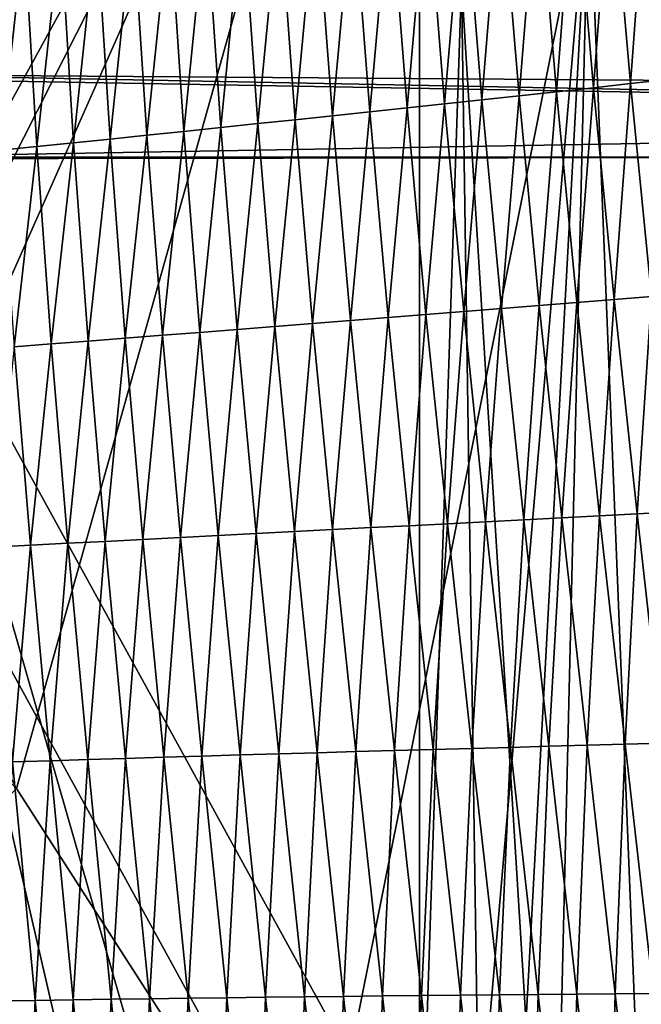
# Model space of a CAD drawing. Extents: x -65 to 446, y -88 to 1542.
# Tile 79 of 223: x 50.92 to 54.39, y -40.2 to -34.71. Entities that reach past the tile are written whole.
import ezdxf

# ---------------------------------------------------------------- set-up
doc = ezdxf.new("R2010")
doc.units = 0
doc.header["$LTSCALE"] = 74.25
for name, color, linetype in [('253', 7, 'CONTINUOUS'), ('259', 7, 'CONTINUOUS'), ('308', 7, 'CONTINUOUS'), ('360', 7, 'CONTINUOUS'), ('46', 7, 'CONTINUOUS'), ('47', 7, 'CONTINUOUS'), ('49', 7, 'CONTINUOUS'), ('50', 7, 'CONTINUOUS'), ('52', 7, 'CONTINUOUS'), ('522', 7, 'CONTINUOUS'), ('53', 7, 'CONTINUOUS'), ('739', 7, 'CONTINUOUS'), ('937', 7, 'CONTINUOUS')]:
    doc.layers.add(name, color=color, linetype=linetype)

msp = doc.modelspace()

# ---------------------------------------------------------------- linework, layer by layer
at = {"layer": '253', "color": 7, "linetype": 'CONTINUOUS'}
for points in [[(56.1491, -35.4752, -12.5773), (46.1173, -35.4904, -13.4508), (54.8775, -47.3596, -13.1229), (56.1491, -35.4752, -12.5773)], [(53, -74.6, -13.6748), (46.1173, -35.4904, -13.4508), (50, -74.6, -14), (53, -74.6, -13.6748)], [(46.1173, -35.4904, -13.4508), (53, -74.6, -13.6748), (53.5, -70.1, -13.5554), (46.1173, -35.4904, -13.4508)], [(46.1173, -35.4904, -13.4508), (53.5, -70.1, -13.5554), (53.5, -50.6, -13.5554), (46.1173, -35.4904, -13.4508)], [(54.8775, -47.3596, -13.1229), (46.1173, -35.4904, -13.4508), (53.5, -50.6, -13.5554), (54.8775, -47.3596, -13.1229)]]:
    msp.add_3dface(points, dxfattribs=at)
at = {"layer": '259', "color": 7, "linetype": 'CONTINUOUS'}
for points in [[(62.6, -35.2556, 0), (50, -35.0357, 12.6), (62.0607, -77, 3.647), (62.6, -35.2556, 0)], [(62.0607, -77, 3.647), (50, -35.0357, 12.6), (50, -77, 12.6), (62.0607, -77, 3.647)], [(50, -35.4756, -12.6), (62.6, -35.2556, 0), (56.0695, -46.5351, -11.0418), (50, -35.4756, -12.6)], [(50, -74.6, -12.6), (50, -35.4756, -12.6), (53.5, -50.6, -12.1041), (50, -74.6, -12.6)], [(53.5, -50.6, -12.1041), (50, -35.4756, -12.6), (56.0695, -46.5351, -11.0418), (53.5, -50.6, -12.1041)]]:
    msp.add_3dface(points, dxfattribs=at)
at = {"layer": '308', "color": 7, "linetype": 'CONTINUOUS'}
for points in [[(50, -35.0357, 12.6), (62.6, -35.2556, 0), (50, -35.013, 13.9), (50, -35.0357, 12.6)], [(50, -35.013, 13.9), (62.6, -35.2556, 0), (59.8284, -35.084, 9.8298), (50, -35.013, 13.9)], [(62.6, -35.2556, 0), (50, -35.4756, -12.6), (56.1491, -35.4752, -12.5773), (62.6, -35.2556, 0)], [(50, -35.4756, -12.6), (46.1173, -35.4904, -13.4508), (56.1491, -35.4752, -12.5773), (50, -35.4756, -12.6)]]:
    msp.add_3dface(points, dxfattribs=at)
at = {"layer": '360', "color": 7, "linetype": 'CONTINUOUS'}
for points in [[(53.3836, -34.5, -15.6381), (54.4883, -34.0419, -15.3576), (54.3881, -50.6838, -15.3865), (53.3836, -34.5, -15.6381)], [(51.7853, -82.5951, -15.9001), (49.4161, -77.8321, -15.9893), (50.0005, -34.5, -16), (51.7853, -82.5951, -15.9001)], [(53.3836, -34.5, -15.6381), (51.7853, -82.5951, -15.9001), (50.0005, -34.5, -16), (53.3836, -34.5, -15.6381)], [(54.1744, -87.3989, -15.4458), (51.7853, -82.5951, -15.9001), (53.3836, -34.5, -15.6381), (54.1744, -87.3989, -15.4458)], [(54.1744, -87.3989, -15.4458), (53.3836, -34.5, -15.6381), (54.3881, -50.6838, -15.3865), (54.1744, -87.3989, -15.4458)]]:
    msp.add_3dface(points, dxfattribs=at)
at = {"layer": '46', "linetype": 'CONTINUOUS'}
for points in [[(53.15, -31, 3.7), (53.15, -31, 4.5), (53.15, -42.5, 4.5), (53.15, -31, 3.7)], [(53.15, -42.5, 3.7), (53.15, -31, 3.7), (53.15, -42.5, 4.5), (53.15, -42.5, 3.7)]]:
    msp.add_3dface(points, dxfattribs=at)
at = {"layer": '47', "linetype": 'CONTINUOUS'}
for points in [[(53.15, -31, 4.5), (46.85, -31, 4.5), (46.85, -42.5, 4.5), (53.15, -31, 4.5)], [(53.15, -31, 4.5), (46.85, -42.5, 4.5), (49.1, -39, 4.5), (53.15, -31, 4.5)], [(50, -38.1, 4.5), (53.15, -31, 4.5), (49.1, -39, 4.5), (50, -38.1, 4.5)], [(50.9, -39, 4.5), (53.15, -31, 4.5), (50, -38.1, 4.5), (50.9, -39, 4.5)], [(53.15, -42.5, 4.5), (53.15, -31, 4.5), (50.9, -39, 4.5), (53.15, -42.5, 4.5)], [(50, -39.9, 4.5), (53.15, -42.5, 4.5), (50.9, -39, 4.5), (50, -39.9, 4.5)], [(46.85, -42.5, 4.5), (53.15, -42.5, 4.5), (50, -39.9, 4.5), (46.85, -42.5, 4.5)]]:
    msp.add_3dface(points, dxfattribs=at)
at = {"layer": '49', "linetype": 'CONTINUOUS'}
for points in [[(46.85, -31, 3.7), (53.15, -31, 3.7), (53.15, -42.5, 3.7), (46.85, -31, 3.7)], [(46.85, -31, 3.7), (53.15, -42.5, 3.7), (50.9, -39, 3.7), (46.85, -31, 3.7)], [(53.15, -42.5, 3.7), (50, -39.9, 3.7), (50.9, -39, 3.7), (53.15, -42.5, 3.7)], [(53.15, -42.5, 3.7), (46.85, -42.5, 3.7), (50, -39.9, 3.7), (53.15, -42.5, 3.7)]]:
    msp.add_3dface(points, dxfattribs=at)
at = {"layer": '50', "linetype": 'CONTINUOUS'}
for points in [[(53.15, -31, -3.7), (46.85, -31, -3.7), (46.85, -42.5, -3.7), (53.15, -31, -3.7)], [(53.15, -31, -3.7), (46.85, -42.5, -3.7), (49.1, -39, -3.7), (53.15, -31, -3.7)], [(50, -38.1, -3.7), (53.15, -31, -3.7), (49.1, -39, -3.7), (50, -38.1, -3.7)], [(50.9, -39, -3.7), (53.15, -31, -3.7), (50, -38.1, -3.7), (50.9, -39, -3.7)], [(53.15, -42.5, -3.7), (53.15, -31, -3.7), (50.9, -39, -3.7), (53.15, -42.5, -3.7)], [(50, -39.9, -3.7), (53.15, -42.5, -3.7), (50.9, -39, -3.7), (50, -39.9, -3.7)], [(46.85, -42.5, -3.7), (53.15, -42.5, -3.7), (50, -39.9, -3.7), (46.85, -42.5, -3.7)]]:
    msp.add_3dface(points, dxfattribs=at)
at = {"layer": '52', "linetype": 'CONTINUOUS'}
for points in [[(46.85, -31, -4.5), (53.15, -31, -4.5), (53.15, -42.5, -4.5), (46.85, -31, -4.5)], [(46.85, -31, -4.5), (53.15, -42.5, -4.5), (50.9, -39, -4.5), (46.85, -31, -4.5)], [(53.15, -42.5, -4.5), (50, -39.9, -4.5), (50.9, -39, -4.5), (53.15, -42.5, -4.5)], [(53.15, -42.5, -4.5), (46.85, -42.5, -4.5), (50, -39.9, -4.5), (53.15, -42.5, -4.5)]]:
    msp.add_3dface(points, dxfattribs=at)
at = {"layer": '522', "color": 7, "linetype": 'CONTINUOUS'}
for points in [[(50, -33.9426, 13.9), (59.8284, -35.084, 9.8298), (59.8272, -33.8716, 9.8304), (50, -33.9426, 13.9)], [(50, -35.013, 13.9), (59.8284, -35.084, 9.8298), (50, -33.9426, 13.9), (50, -35.013, 13.9)]]:
    msp.add_3dface(points, dxfattribs=at)
at = {"layer": '53', "linetype": 'CONTINUOUS'}
for points in [[(53.15, -31, -4.5), (53.15, -31, -3.7), (53.15, -42.5, -3.7), (53.15, -31, -4.5)], [(53.15, -31, -4.5), (53.15, -42.5, -3.7), (53.15, -42.5, -4.5), (53.15, -31, -4.5)]]:
    msp.add_3dface(points, dxfattribs=at)
at = {"layer": '739', "color": 7, "linetype": 'CONTINUOUS'}
for points in [[(54.0933, -33.843, 13.9243), (57.5549, -33.8057, 11.7864), (55.8127, -76.7334, 17.4236), (54.0933, -33.843, 13.9243)], [(50.301, -33.8575, 14.7553), (54.0933, -33.843, 13.9243), (50.4004, -52.2625, 16.6897), (50.301, -33.8575, 14.7553)], [(50.4004, -52.2625, 16.6897), (54.0933, -33.843, 13.9243), (50.5189, -75.5, 19.1321), (50.4004, -52.2625, 16.6897)], [(50.5189, -75.5, 19.1321), (54.0933, -33.843, 13.9243), (51.8312, -75.5, 18.9461), (50.5189, -75.5, 19.1321)], [(51.8312, -75.5, 18.9461), (54.0933, -33.843, 13.9243), (53.1, -75.5, 18.618), (51.8312, -75.5, 18.9461)], [(53.1, -75.5, 18.618), (54.0933, -33.843, 13.9243), (55.8127, -76.7334, 17.4236), (53.1, -75.5, 18.618)]]:
    msp.add_3dface(points, dxfattribs=at)
at = {"layer": '937', "color": 7, "linetype": 'CONTINUOUS'}
for points in [[(54.013, -33.834, 17.0581), (54.1203, -35.0869, 17.1317), (54.2177, -33.8061, 16.9864), (54.013, -33.834, 17.0581)], [(54.1203, -35.0869, 17.1317), (54.3267, -35.0639, 17.0566), (54.2177, -33.8061, 16.9864), (54.1203, -35.0869, 17.1317)], [(54.2177, -33.8061, 16.9864), (54.3267, -35.0639, 17.0566), (54.4215, -33.7779, 16.9116), (54.2177, -33.8061, 16.9864)], [(54.3267, -35.0639, 17.0566), (54.5321, -35.0407, 16.9785), (54.4215, -33.7779, 16.9116), (54.3267, -35.0639, 17.0566)], [(53.6018, -33.8893, 17.1923), (53.7053, -35.1324, 17.2723), (53.8076, -33.8618, 17.1267), (53.6018, -33.8893, 17.1923)], [(53.7053, -35.1324, 17.2723), (53.9132, -35.1097, 17.2036), (53.8076, -33.8618, 17.1267), (53.7053, -35.1324, 17.2723)], [(53.8076, -33.8618, 17.1267), (53.9132, -35.1097, 17.2036), (54.013, -33.834, 17.0581), (53.8076, -33.8618, 17.1267)], [(53.9132, -35.1097, 17.2036), (54.1203, -35.0869, 17.1317), (54.013, -33.834, 17.0581), (53.9132, -35.1097, 17.2036)], [(53.1895, -33.9438, 17.3144), (53.2884, -35.1774, 17.4005), (53.3957, -33.9167, 17.2549), (53.1895, -33.9438, 17.3144)], [(53.2884, -35.1774, 17.4005), (53.497, -35.155, 17.338), (53.3957, -33.9167, 17.2549), (53.2884, -35.1774, 17.4005)], [(53.3957, -33.9167, 17.2549), (53.497, -35.155, 17.338), (53.6018, -33.8893, 17.1923), (53.3957, -33.9167, 17.2549)], [(53.497, -35.155, 17.338), (53.7053, -35.1324, 17.2723), (53.6018, -33.8893, 17.1923), (53.497, -35.155, 17.338)], [(52.7772, -33.9975, 17.4235), (52.8712, -35.2218, 17.516), (52.9833, -33.9707, 17.3707), (52.7772, -33.9975, 17.4235)], [(52.8712, -35.2218, 17.516), (53.0798, -35.1997, 17.4599), (52.9833, -33.9707, 17.3707), (52.8712, -35.2218, 17.516)], [(52.9833, -33.9707, 17.3707), (53.0798, -35.1997, 17.4599), (53.1895, -33.9438, 17.3144), (52.9833, -33.9707, 17.3707)], [(53.0798, -35.1997, 17.4599), (53.2884, -35.1774, 17.4005), (53.1895, -33.9438, 17.3144), (53.0798, -35.1997, 17.4599)], [(52.3661, -34.0507, 17.5184), (52.4547, -35.2658, 17.6171), (52.5714, -34.0242, 17.4727), (52.3661, -34.0507, 17.5184)], [(52.4547, -35.2658, 17.6171), (52.6627, -35.2438, 17.5684), (52.5714, -34.0242, 17.4727), (52.4547, -35.2658, 17.6171)], [(52.5714, -34.0242, 17.4727), (52.6627, -35.2438, 17.5684), (52.7772, -33.9975, 17.4235), (52.5714, -34.0242, 17.4727)], [(52.6627, -35.2438, 17.5684), (52.8712, -35.2218, 17.516), (52.7772, -33.9975, 17.4235), (52.6627, -35.2438, 17.5684)], [(51.957, -34.1031, 17.5999), (52.0401, -35.3094, 17.7036), (52.1613, -34.077, 17.5608), (51.957, -34.1031, 17.5999)], [(52.0401, -35.3094, 17.7036), (52.2471, -35.2877, 17.6621), (52.1613, -34.077, 17.5608), (52.0401, -35.3094, 17.7036)], [(52.1613, -34.077, 17.5608), (52.2471, -35.2877, 17.6621), (52.3661, -34.0507, 17.5184), (52.1613, -34.077, 17.5608)], [(52.2471, -35.2877, 17.6621), (52.4547, -35.2658, 17.6171), (52.3661, -34.0507, 17.5184), (52.2471, -35.2877, 17.6621)], [(51.55, -34.1546, 17.6692), (51.6281, -35.3524, 17.777), (51.7532, -34.129, 17.6361), (51.55, -34.1546, 17.6692)], [(51.6281, -35.3524, 17.777), (51.8338, -35.331, 17.7419), (51.7532, -34.129, 17.6361), (51.6281, -35.3524, 17.777)], [(51.7532, -34.129, 17.6361), (51.8338, -35.331, 17.7419), (51.957, -34.1031, 17.5999), (51.7532, -34.129, 17.6361)], [(51.8338, -35.331, 17.7419), (52.0401, -35.3094, 17.7036), (51.957, -34.1031, 17.5999), (51.8338, -35.331, 17.7419)], [(51.1447, -34.2052, 17.7267), (51.2184, -35.3947, 17.8384), (51.3471, -34.1801, 17.6994), (51.1447, -34.2052, 17.7267)], [(51.2184, -35.3947, 17.8384), (51.4229, -35.3737, 17.8092), (51.3471, -34.1801, 17.6994), (51.2184, -35.3947, 17.8384)], [(51.3471, -34.1801, 17.6994), (51.4229, -35.3737, 17.8092), (51.55, -34.1546, 17.6692), (51.3471, -34.1801, 17.6994)], [(51.4229, -35.3737, 17.8092), (51.6281, -35.3524, 17.777), (51.55, -34.1546, 17.6692), (51.4229, -35.3737, 17.8092)], [(50.7411, -34.2549, 17.7727), (50.8109, -35.4363, 17.8881), (50.9427, -34.2302, 17.7511), (50.7411, -34.2549, 17.7727)], [(50.8109, -35.4363, 17.8881), (51.0144, -35.4156, 17.8647), (50.9427, -34.2302, 17.7511), (50.8109, -35.4363, 17.8881)], [(50.9427, -34.2302, 17.7511), (51.0144, -35.4156, 17.8647), (51.1447, -34.2052, 17.7267), (50.9427, -34.2302, 17.7511)], [(51.0144, -35.4156, 17.8647), (51.2184, -35.3947, 17.8384), (51.1447, -34.2052, 17.7267), (51.0144, -35.4156, 17.8647)], [(54.1203, -35.0869, 17.1317), (54.236, -36.2698, 17.1944), (54.3267, -35.0639, 17.0566), (54.1203, -35.0869, 17.1317)], [(54.236, -36.2698, 17.1944), (54.4438, -36.2526, 17.116), (54.3267, -35.0639, 17.0566), (54.236, -36.2698, 17.1944)], [(54.3267, -35.0639, 17.0566), (54.4438, -36.2526, 17.116), (54.5321, -35.0407, 16.9785), (54.3267, -35.0639, 17.0566)], [(53.7053, -35.1324, 17.2723), (53.8175, -36.3039, 17.3416), (53.9132, -35.1097, 17.2036), (53.7053, -35.1324, 17.2723)], [(53.8175, -36.3039, 17.3416), (54.0272, -36.2869, 17.2697), (53.9132, -35.1097, 17.2036), (53.8175, -36.3039, 17.3416)], [(53.9132, -35.1097, 17.2036), (54.0272, -36.2869, 17.2697), (54.1203, -35.0869, 17.1317), (53.9132, -35.1097, 17.2036)], [(54.0272, -36.2869, 17.2697), (54.236, -36.2698, 17.1944), (54.1203, -35.0869, 17.1317), (54.0272, -36.2869, 17.2697)], [(53.0798, -35.1997, 17.4599), (53.1853, -36.3542, 17.5383), (53.2884, -35.1774, 17.4005), (53.0798, -35.1997, 17.4599)], [(53.1853, -36.3542, 17.5383), (53.3963, -36.3375, 17.4759), (53.2884, -35.1774, 17.4005), (53.1853, -36.3542, 17.5383)], [(53.2884, -35.1774, 17.4005), (53.3963, -36.3375, 17.4759), (53.497, -35.155, 17.338), (53.2884, -35.1774, 17.4005)], [(53.3963, -36.3375, 17.4759), (53.6072, -36.3207, 17.4103), (53.497, -35.155, 17.338), (53.3963, -36.3375, 17.4759)], [(53.497, -35.155, 17.338), (53.6072, -36.3207, 17.4103), (53.7053, -35.1324, 17.2723), (53.497, -35.155, 17.338)], [(53.6072, -36.3207, 17.4103), (53.8175, -36.3039, 17.3416), (53.7053, -35.1324, 17.2723), (53.6072, -36.3207, 17.4103)], [(52.6627, -35.2438, 17.5684), (52.7632, -36.3873, 17.6531), (52.8712, -35.2218, 17.516), (52.6627, -35.2438, 17.5684)], [(52.7632, -36.3873, 17.6531), (52.9742, -36.3708, 17.5974), (52.8712, -35.2218, 17.516), (52.7632, -36.3873, 17.6531)], [(52.8712, -35.2218, 17.516), (52.9742, -36.3708, 17.5974), (53.0798, -35.1997, 17.4599), (52.8712, -35.2218, 17.516)], [(52.9742, -36.3708, 17.5974), (53.1853, -36.3542, 17.5383), (53.0798, -35.1997, 17.4599), (52.9742, -36.3708, 17.5974)], [(52.0401, -35.3094, 17.7036), (52.1321, -36.4366, 17.7972), (52.2471, -35.2877, 17.6621), (52.0401, -35.3094, 17.7036)], [(52.1321, -36.4366, 17.7972), (52.3419, -36.4202, 17.7531), (52.2471, -35.2877, 17.6621), (52.1321, -36.4366, 17.7972)], [(52.2471, -35.2877, 17.6621), (52.3419, -36.4202, 17.7531), (52.4547, -35.2658, 17.6171), (52.2471, -35.2877, 17.6621)], [(52.3419, -36.4202, 17.7531), (52.5523, -36.4037, 17.7051), (52.4547, -35.2658, 17.6171), (52.3419, -36.4202, 17.7531)], [(52.4547, -35.2658, 17.6171), (52.5523, -36.4037, 17.7051), (52.6627, -35.2438, 17.5684), (52.4547, -35.2658, 17.6171)], [(52.5523, -36.4037, 17.7051), (52.7632, -36.3873, 17.6531), (52.6627, -35.2438, 17.5684), (52.5523, -36.4037, 17.7051)], [(51.6281, -35.3524, 17.777), (51.7145, -36.4693, 17.875), (51.8338, -35.331, 17.7419), (51.6281, -35.3524, 17.777)], [(51.7145, -36.4693, 17.875), (51.9229, -36.453, 17.8378), (51.8338, -35.331, 17.7419), (51.7145, -36.4693, 17.875)], [(51.8338, -35.331, 17.7419), (51.9229, -36.453, 17.8378), (52.0401, -35.3094, 17.7036), (51.8338, -35.331, 17.7419)], [(51.9229, -36.453, 17.8378), (52.1321, -36.4366, 17.7972), (52.0401, -35.3094, 17.7036), (51.9229, -36.453, 17.8378)], [(51.0144, -35.4156, 17.8647), (51.0935, -36.5173, 17.9683), (51.2184, -35.3947, 17.8384), (51.0144, -35.4156, 17.8647)], [(51.0935, -36.5173, 17.9683), (51.2998, -36.5015, 17.9402), (51.2184, -35.3947, 17.8384), (51.0935, -36.5173, 17.9683)], [(51.2184, -35.3947, 17.8384), (51.2998, -36.5015, 17.9402), (51.4229, -35.3737, 17.8092), (51.2184, -35.3947, 17.8384)], [(51.2998, -36.5015, 17.9402), (51.5068, -36.4854, 17.9091), (51.4229, -35.3737, 17.8092), (51.2998, -36.5015, 17.9402)], [(51.4229, -35.3737, 17.8092), (51.5068, -36.4854, 17.9091), (51.6281, -35.3524, 17.777), (51.4229, -35.3737, 17.8092)], [(51.5068, -36.4854, 17.9091), (51.7145, -36.4693, 17.875), (51.6281, -35.3524, 17.777), (51.5068, -36.4854, 17.9091)], [(50.8109, -35.4363, 17.8881), (50.8879, -36.5331, 17.9934), (51.0144, -35.4156, 17.8647), (50.8109, -35.4363, 17.8881)], [(50.8879, -36.5331, 17.9934), (51.0935, -36.5173, 17.9683), (51.0144, -35.4156, 17.8647), (50.8879, -36.5331, 17.9934)], [(54.0272, -36.2869, 17.2697), (54.1539, -37.4771, 17.3327), (54.236, -36.2698, 17.1944), (54.0272, -36.2869, 17.2697)], [(54.1539, -37.4771, 17.3327), (54.3641, -37.4659, 17.254), (54.236, -36.2698, 17.1944), (54.1539, -37.4771, 17.3327)], [(54.236, -36.2698, 17.1944), (54.3641, -37.4659, 17.254), (54.4438, -36.2526, 17.116), (54.236, -36.2698, 17.1944)], [(54.3641, -37.4659, 17.254), (54.5733, -37.4546, 17.1723), (54.4438, -36.2526, 17.116), (54.3641, -37.4659, 17.254)], [(53.1853, -36.3542, 17.5383), (53.3046, -37.5214, 17.6141), (53.3963, -36.3375, 17.4759), (53.1853, -36.3542, 17.5383)], [(53.3046, -37.5214, 17.6141), (53.5178, -37.5104, 17.5487), (53.3963, -36.3375, 17.4759), (53.3046, -37.5214, 17.6141)], [(53.3963, -36.3375, 17.4759), (53.5178, -37.5104, 17.5487), (53.6072, -36.3207, 17.4103), (53.3963, -36.3375, 17.4759)], [(53.5178, -37.5104, 17.5487), (53.7306, -37.4994, 17.4801), (53.6072, -36.3207, 17.4103), (53.5178, -37.5104, 17.5487)], [(53.6072, -36.3207, 17.4103), (53.7306, -37.4994, 17.4801), (53.8175, -36.3039, 17.3416), (53.6072, -36.3207, 17.4103)], [(53.7306, -37.4994, 17.4801), (53.9427, -37.4883, 17.4081), (53.8175, -36.3039, 17.3416), (53.7306, -37.4994, 17.4801)], [(53.8175, -36.3039, 17.3416), (53.9427, -37.4883, 17.4081), (54.0272, -36.2869, 17.2697), (53.8175, -36.3039, 17.3416)], [(53.9427, -37.4883, 17.4081), (54.1539, -37.4771, 17.3327), (54.0272, -36.2869, 17.2697), (53.9427, -37.4883, 17.4081)], [(52.5523, -36.4037, 17.7051), (52.6643, -37.5542, 17.7905), (52.7632, -36.3873, 17.6531), (52.5523, -36.4037, 17.7051)], [(52.6643, -37.5542, 17.7905), (52.8777, -37.5433, 17.7352), (52.7632, -36.3873, 17.6531), (52.6643, -37.5542, 17.7905)], [(52.7632, -36.3873, 17.6531), (52.8777, -37.5433, 17.7352), (52.9742, -36.3708, 17.5974), (52.7632, -36.3873, 17.6531)], [(52.8777, -37.5433, 17.7352), (53.0911, -37.5324, 17.6763), (52.9742, -36.3708, 17.5974), (52.8777, -37.5433, 17.7352)], [(52.9742, -36.3708, 17.5974), (53.0911, -37.5324, 17.6763), (53.1853, -36.3542, 17.5383), (52.9742, -36.3708, 17.5974)], [(53.0911, -37.5324, 17.6763), (53.3046, -37.5214, 17.6141), (53.1853, -36.3542, 17.5383), (53.0911, -37.5324, 17.6763)], [(51.9229, -36.453, 17.8378), (52.0264, -37.5871, 17.9324), (52.1321, -36.4366, 17.7972), (51.9229, -36.453, 17.8378)], [(52.0264, -37.5871, 17.9324), (52.2385, -37.5761, 17.8892), (52.1321, -36.4366, 17.7972), (52.0264, -37.5871, 17.9324)], [(52.1321, -36.4366, 17.7972), (52.2385, -37.5761, 17.8892), (52.3419, -36.4202, 17.7531), (52.1321, -36.4366, 17.7972)], [(52.2385, -37.5761, 17.8892), (52.4512, -37.5651, 17.8419), (52.3419, -36.4202, 17.7531), (52.2385, -37.5761, 17.8892)], [(52.3419, -36.4202, 17.7531), (52.4512, -37.5651, 17.8419), (52.5523, -36.4037, 17.7051), (52.3419, -36.4202, 17.7531)], [(52.4512, -37.5651, 17.8419), (52.6643, -37.5542, 17.7905), (52.5523, -36.4037, 17.7051), (52.4512, -37.5651, 17.8419)], [(51.0935, -36.5173, 17.9683), (51.1863, -37.6308, 18.0712), (51.2998, -36.5015, 17.9402), (51.0935, -36.5173, 17.9683)], [(51.1863, -37.6308, 18.0712), (51.3951, -37.62, 18.0412), (51.2998, -36.5015, 17.9402), (51.1863, -37.6308, 18.0712)], [(51.2998, -36.5015, 17.9402), (51.3951, -37.62, 18.0412), (51.5068, -36.4854, 17.9091), (51.2998, -36.5015, 17.9402)], [(51.3951, -37.62, 18.0412), (51.6047, -37.6091, 18.0082), (51.5068, -36.4854, 17.9091), (51.3951, -37.62, 18.0412)], [(51.5068, -36.4854, 17.9091), (51.6047, -37.6091, 18.0082), (51.7145, -36.4693, 17.875), (51.5068, -36.4854, 17.9091)], [(51.6047, -37.6091, 18.0082), (51.8151, -37.5981, 17.972), (51.7145, -36.4693, 17.875), (51.6047, -37.6091, 18.0082)], [(51.7145, -36.4693, 17.875), (51.8151, -37.5981, 17.972), (51.9229, -36.453, 17.8378), (51.7145, -36.4693, 17.875)], [(51.8151, -37.5981, 17.972), (52.0264, -37.5871, 17.9324), (51.9229, -36.453, 17.8378), (51.8151, -37.5981, 17.972)], [(50.7712, -37.6521, 18.1223), (50.9784, -37.6415, 18.0982), (50.8879, -36.5331, 17.9934), (50.7712, -37.6521, 18.1223)], [(50.8879, -36.5331, 17.9934), (50.9784, -37.6415, 18.0982), (51.0935, -36.5173, 17.9683), (50.8879, -36.5331, 17.9934)], [(50.9784, -37.6415, 18.0982), (51.1863, -37.6308, 18.0712), (51.0935, -36.5173, 17.9683), (50.9784, -37.6415, 18.0982)], [(53.7306, -37.4994, 17.4801), (53.8707, -38.7643, 17.5537), (53.9427, -37.4883, 17.4081), (53.7306, -37.4994, 17.4801)], [(53.8707, -38.7643, 17.5537), (54.0841, -38.7583, 17.4781), (53.9427, -37.4883, 17.4081), (53.8707, -38.7643, 17.5537)], [(53.9427, -37.4883, 17.4081), (54.0841, -38.7583, 17.4781), (54.1539, -37.4771, 17.3327), (53.9427, -37.4883, 17.4081)], [(54.0841, -38.7583, 17.4781), (54.2965, -38.7523, 17.3992), (54.1539, -37.4771, 17.3327), (54.0841, -38.7583, 17.4781)], [(54.1539, -37.4771, 17.3327), (54.2965, -38.7523, 17.3992), (54.3641, -37.4659, 17.254), (54.1539, -37.4771, 17.3327)], [(54.2965, -38.7523, 17.3992), (54.5079, -38.7462, 17.3172), (54.3641, -37.4659, 17.254), (54.2965, -38.7523, 17.3992)], [(54.3641, -37.4659, 17.254), (54.5079, -38.7462, 17.3172), (54.5733, -37.4546, 17.1723), (54.3641, -37.4659, 17.254)], [(52.6643, -37.5542, 17.7905), (52.7944, -38.7942, 17.8805), (52.8777, -37.5433, 17.7352), (52.6643, -37.5542, 17.7905)], [(52.7944, -38.7942, 17.8805), (53.01, -38.7882, 17.8217), (52.8777, -37.5433, 17.7352), (52.7944, -38.7942, 17.8805)], [(52.8777, -37.5433, 17.7352), (53.01, -38.7882, 17.8217), (53.0911, -37.5324, 17.6763), (52.8777, -37.5433, 17.7352)], [(53.01, -38.7882, 17.8217), (53.2257, -38.7822, 17.7597), (53.0911, -37.5324, 17.6763), (53.01, -38.7882, 17.8217)], [(53.0911, -37.5324, 17.6763), (53.2257, -38.7822, 17.7597), (53.3046, -37.5214, 17.6141), (53.0911, -37.5324, 17.6763)], [(53.2257, -38.7822, 17.7597), (53.4412, -38.7763, 17.6944), (53.3046, -37.5214, 17.6141), (53.2257, -38.7822, 17.7597)], [(53.3046, -37.5214, 17.6141), (53.4412, -38.7763, 17.6944), (53.5178, -37.5104, 17.5487), (53.3046, -37.5214, 17.6141)], [(53.4412, -38.7763, 17.6944), (53.6563, -38.7703, 17.6258), (53.5178, -37.5104, 17.5487), (53.4412, -38.7763, 17.6944)], [(53.5178, -37.5104, 17.5487), (53.6563, -38.7703, 17.6258), (53.7306, -37.4994, 17.4801), (53.5178, -37.5104, 17.5487)], [(53.6563, -38.7703, 17.6258), (53.8707, -38.7643, 17.5537), (53.7306, -37.4994, 17.4801), (53.6563, -38.7703, 17.6258)], [(51.6047, -37.6091, 18.0082), (51.7214, -38.8255, 18.1142), (51.8151, -37.5981, 17.972), (51.6047, -37.6091, 18.0082)], [(51.7214, -38.8255, 18.1142), (51.9346, -38.819, 18.0755), (51.8151, -37.5981, 17.972), (51.7214, -38.8255, 18.1142)], [(51.8151, -37.5981, 17.972), (51.9346, -38.819, 18.0755), (52.0264, -37.5871, 17.9324), (51.8151, -37.5981, 17.972)], [(51.9346, -38.819, 18.0755), (52.1488, -38.8127, 18.0331), (52.0264, -37.5871, 17.9324), (51.9346, -38.819, 18.0755)], [(52.0264, -37.5871, 17.9324), (52.1488, -38.8127, 18.0331), (52.2385, -37.5761, 17.8892), (52.0264, -37.5871, 17.9324)], [(52.1488, -38.8127, 18.0331), (52.3636, -38.8064, 17.9864), (52.2385, -37.5761, 17.8892), (52.1488, -38.8127, 18.0331)], [(52.2385, -37.5761, 17.8892), (52.3636, -38.8064, 17.9864), (52.4512, -37.5651, 17.8419), (52.2385, -37.5761, 17.8892)], [(52.3636, -38.8064, 17.9864), (52.5788, -38.8003, 17.9355), (52.4512, -37.5651, 17.8419), (52.3636, -38.8064, 17.9864)], [(52.4512, -37.5651, 17.8419), (52.5788, -38.8003, 17.9355), (52.6643, -37.5542, 17.7905), (52.4512, -37.5651, 17.8419)], [(52.5788, -38.8003, 17.9355), (52.7944, -38.7942, 17.8805), (52.6643, -37.5542, 17.7905), (52.5788, -38.8003, 17.9355)], [(50.7712, -37.6521, 18.1223), (50.8779, -38.8509, 18.2365), (50.9784, -37.6415, 18.0982), (50.7712, -37.6521, 18.1223)], [(50.8779, -38.8509, 18.2365), (51.0874, -38.8446, 18.2104), (50.9784, -37.6415, 18.0982), (50.8779, -38.8509, 18.2365)], [(50.9784, -37.6415, 18.0982), (51.0874, -38.8446, 18.2104), (51.1863, -37.6308, 18.0712), (50.9784, -37.6415, 18.0982)], [(51.0874, -38.8446, 18.2104), (51.2978, -38.8383, 18.1814), (51.1863, -37.6308, 18.0712), (51.0874, -38.8446, 18.2104)], [(51.1863, -37.6308, 18.0712), (51.2978, -38.8383, 18.1814), (51.3951, -37.62, 18.0412), (51.1863, -37.6308, 18.0712)], [(51.2978, -38.8383, 18.1814), (51.5091, -38.8319, 18.1494), (51.3951, -37.62, 18.0412), (51.2978, -38.8383, 18.1814)], [(51.3951, -37.62, 18.0412), (51.5091, -38.8319, 18.1494), (51.6047, -37.6091, 18.0082), (51.3951, -37.62, 18.0412)], [(51.5091, -38.8319, 18.1494), (51.7214, -38.8255, 18.1142), (51.6047, -37.6091, 18.0082), (51.5091, -38.8319, 18.1494)], [(54.0841, -38.7583, 17.4781), (54.2416, -40.1462, 17.5548), (54.2965, -38.7523, 17.3992), (54.0841, -38.7583, 17.4781)], [(54.2416, -40.1462, 17.5548), (54.455, -40.1443, 17.4723), (54.2965, -38.7523, 17.3992), (54.2416, -40.1462, 17.5548)], [(54.2965, -38.7523, 17.3992), (54.455, -40.1443, 17.4723), (54.5079, -38.7462, 17.3172), (54.2965, -38.7523, 17.3992)], [(52.1488, -38.8127, 18.0331), (52.2903, -40.1653, 18.1423), (52.3636, -38.8064, 17.9864), (52.1488, -38.8127, 18.0331)], [(52.2903, -40.1653, 18.1423), (52.5075, -40.1628, 18.0917), (52.3636, -38.8064, 17.9864), (52.2903, -40.1653, 18.1423)], [(52.3636, -38.8064, 17.9864), (52.5075, -40.1628, 18.0917), (52.5788, -38.8003, 17.9355), (52.3636, -38.8064, 17.9864)], [(52.5075, -40.1628, 18.0917), (52.7251, -40.1605, 18.0368), (52.5788, -38.8003, 17.9355), (52.5075, -40.1628, 18.0917)], [(52.5788, -38.8003, 17.9355), (52.7251, -40.1605, 18.0368), (52.7944, -38.7942, 17.8805), (52.5788, -38.8003, 17.9355)], [(52.7251, -40.1605, 18.0368), (52.9427, -40.1583, 17.9782), (52.7944, -38.7942, 17.8805), (52.7251, -40.1605, 18.0368)], [(52.7944, -38.7942, 17.8805), (52.9427, -40.1583, 17.9782), (53.01, -38.7882, 17.8217), (52.7944, -38.7942, 17.8805)], [(52.9427, -40.1583, 17.9782), (53.1605, -40.1562, 17.9162), (53.01, -38.7882, 17.8217), (52.9427, -40.1583, 17.9782)], [(53.01, -38.7882, 17.8217), (53.1605, -40.1562, 17.9162), (53.2257, -38.7822, 17.7597), (53.01, -38.7882, 17.8217)], [(53.1605, -40.1562, 17.9162), (53.3781, -40.1541, 17.8509), (53.2257, -38.7822, 17.7597), (53.1605, -40.1562, 17.9162)], [(53.2257, -38.7822, 17.7597), (53.3781, -40.1541, 17.8509), (53.4412, -38.7763, 17.6944), (53.2257, -38.7822, 17.7597)], [(53.3781, -40.1541, 17.8509), (53.5953, -40.1521, 17.7822), (53.4412, -38.7763, 17.6944), (53.3781, -40.1541, 17.8509)], [(53.4412, -38.7763, 17.6944), (53.5953, -40.1521, 17.7822), (53.6563, -38.7703, 17.6258), (53.4412, -38.7763, 17.6944)], [(53.5953, -40.1521, 17.7822), (53.8117, -40.1501, 17.7099), (53.6563, -38.7703, 17.6258), (53.5953, -40.1521, 17.7822)], [(53.6563, -38.7703, 17.6258), (53.8117, -40.1501, 17.7099), (53.8707, -38.7643, 17.5537), (53.6563, -38.7703, 17.6258)], [(53.8117, -40.1501, 17.7099), (54.0272, -40.1481, 17.6341), (53.8707, -38.7643, 17.5537), (53.8117, -40.1501, 17.7099)], [(53.8707, -38.7643, 17.5537), (54.0272, -40.1481, 17.6341), (54.0841, -38.7583, 17.4781), (53.8707, -38.7643, 17.5537)], [(54.0272, -40.1481, 17.6341), (54.2416, -40.1462, 17.5548), (54.0841, -38.7583, 17.4781), (54.0272, -40.1481, 17.6341)], [(50.7932, -40.1856, 18.3871), (51.0039, -40.1827, 18.3619), (50.8779, -38.8509, 18.2365), (50.7932, -40.1856, 18.3871)], [(50.8779, -38.8509, 18.2365), (51.0039, -40.1827, 18.3619), (51.0874, -38.8446, 18.2104), (50.8779, -38.8509, 18.2365)], [(51.0039, -40.1827, 18.3619), (51.2157, -40.1797, 18.3337), (51.0874, -38.8446, 18.2104), (51.0039, -40.1827, 18.3619)], [(51.0874, -38.8446, 18.2104), (51.2157, -40.1797, 18.3337), (51.2978, -38.8383, 18.1814), (51.0874, -38.8446, 18.2104)], [(51.2157, -40.1797, 18.3337), (51.4286, -40.1767, 18.3025), (51.2978, -38.8383, 18.1814), (51.2157, -40.1797, 18.3337)], [(51.2978, -38.8383, 18.1814), (51.4286, -40.1767, 18.3025), (51.5091, -38.8319, 18.1494), (51.2978, -38.8383, 18.1814)], [(51.4286, -40.1767, 18.3025), (51.6426, -40.1737, 18.2681), (51.5091, -38.8319, 18.1494), (51.4286, -40.1767, 18.3025)], [(51.5091, -38.8319, 18.1494), (51.6426, -40.1737, 18.2681), (51.7214, -38.8255, 18.1142), (51.5091, -38.8319, 18.1494)], [(51.6426, -40.1737, 18.2681), (51.8576, -40.1708, 18.2302), (51.7214, -38.8255, 18.1142), (51.6426, -40.1737, 18.2681)], [(51.7214, -38.8255, 18.1142), (51.8576, -40.1708, 18.2302), (51.9346, -38.819, 18.0755), (51.7214, -38.8255, 18.1142)], [(51.8576, -40.1708, 18.2302), (52.0736, -40.1679, 18.1885), (51.9346, -38.819, 18.0755), (51.8576, -40.1708, 18.2302)], [(51.9346, -38.819, 18.0755), (52.0736, -40.1679, 18.1885), (52.1488, -38.8127, 18.0331), (51.9346, -38.819, 18.0755)], [(52.0736, -40.1679, 18.1885), (52.2903, -40.1653, 18.1423), (52.1488, -38.8127, 18.0331), (52.0736, -40.1679, 18.1885)], [(50.7239, -41.6741, 18.5528), (50.9358, -41.673, 18.5282), (50.7932, -40.1856, 18.3871), (50.7239, -41.6741, 18.5528)], [(50.7932, -40.1856, 18.3871), (50.9358, -41.673, 18.5282), (51.0039, -40.1827, 18.3619), (50.7932, -40.1856, 18.3871)], [(50.9358, -41.673, 18.5282), (51.1488, -41.672, 18.5006), (51.0039, -40.1827, 18.3619), (50.9358, -41.673, 18.5282)], [(51.0039, -40.1827, 18.3619), (51.1488, -41.672, 18.5006), (51.2157, -40.1797, 18.3337), (51.0039, -40.1827, 18.3619)], [(51.1488, -41.672, 18.5006), (51.363, -41.6711, 18.4701), (51.2157, -40.1797, 18.3337), (51.1488, -41.672, 18.5006)], [(51.2157, -40.1797, 18.3337), (51.363, -41.6711, 18.4701), (51.4286, -40.1767, 18.3025), (51.2157, -40.1797, 18.3337)], [(51.363, -41.6711, 18.4701), (51.5785, -41.6702, 18.4364), (51.4286, -40.1767, 18.3025), (51.363, -41.6711, 18.4701)], [(51.4286, -40.1767, 18.3025), (51.5785, -41.6702, 18.4364), (51.6426, -40.1737, 18.2681), (51.4286, -40.1767, 18.3025)], [(51.5785, -41.6702, 18.4364), (51.7951, -41.6694, 18.3991), (51.6426, -40.1737, 18.2681), (51.5785, -41.6702, 18.4364)], [(51.6426, -40.1737, 18.2681), (51.7951, -41.6694, 18.3991), (51.8576, -40.1708, 18.2302), (51.6426, -40.1737, 18.2681)], [(51.7951, -41.6694, 18.3991), (52.0127, -41.6688, 18.3579), (51.8576, -40.1708, 18.2302), (51.7951, -41.6694, 18.3991)], [(51.8576, -40.1708, 18.2302), (52.0127, -41.6688, 18.3579), (52.0736, -40.1679, 18.1885), (51.8576, -40.1708, 18.2302)], [(52.0127, -41.6688, 18.3579), (52.2312, -41.6684, 18.3121), (52.0736, -40.1679, 18.1885), (52.0127, -41.6688, 18.3579)], [(52.0736, -40.1679, 18.1885), (52.2312, -41.6684, 18.3121), (52.2903, -40.1653, 18.1423), (52.0736, -40.1679, 18.1885)], [(52.2312, -41.6684, 18.3121), (52.4502, -41.6682, 18.2616), (52.2903, -40.1653, 18.1423), (52.2312, -41.6684, 18.3121)], [(52.2903, -40.1653, 18.1423), (52.4502, -41.6682, 18.2616), (52.5075, -40.1628, 18.0917), (52.2903, -40.1653, 18.1423)], [(52.4502, -41.6682, 18.2616), (52.6695, -41.6683, 18.2068), (52.5075, -40.1628, 18.0917), (52.4502, -41.6682, 18.2616)], [(52.5075, -40.1628, 18.0917), (52.6695, -41.6683, 18.2068), (52.7251, -40.1605, 18.0368), (52.5075, -40.1628, 18.0917)], [(52.6695, -41.6683, 18.2068), (52.889, -41.6686, 18.1481), (52.7251, -40.1605, 18.0368), (52.6695, -41.6683, 18.2068)], [(52.7251, -40.1605, 18.0368), (52.889, -41.6686, 18.1481), (52.9427, -40.1583, 17.9782), (52.7251, -40.1605, 18.0368)], [(52.889, -41.6686, 18.1481), (53.1087, -41.6689, 18.086), (52.9427, -40.1583, 17.9782), (52.889, -41.6686, 18.1481)], [(52.9427, -40.1583, 17.9782), (53.1087, -41.6689, 18.086), (53.1605, -40.1562, 17.9162), (52.9427, -40.1583, 17.9782)], [(53.1087, -41.6689, 18.086), (53.3282, -41.6693, 18.0206), (53.1605, -40.1562, 17.9162), (53.1087, -41.6689, 18.086)], [(53.1605, -40.1562, 17.9162), (53.3282, -41.6693, 18.0206), (53.3781, -40.1541, 17.8509), (53.1605, -40.1562, 17.9162)], [(53.3282, -41.6693, 18.0206), (53.5473, -41.6699, 17.9517), (53.3781, -40.1541, 17.8509), (53.3282, -41.6693, 18.0206)], [(53.3781, -40.1541, 17.8509), (53.5473, -41.6699, 17.9517), (53.5953, -40.1521, 17.7822), (53.3781, -40.1541, 17.8509)], [(53.5473, -41.6699, 17.9517), (53.7656, -41.6705, 17.8791), (53.5953, -40.1521, 17.7822), (53.5473, -41.6699, 17.9517)], [(53.5953, -40.1521, 17.7822), (53.7656, -41.6705, 17.8791), (53.8117, -40.1501, 17.7099), (53.5953, -40.1521, 17.7822)], [(53.7656, -41.6705, 17.8791), (53.983, -41.6713, 17.8028), (53.8117, -40.1501, 17.7099), (53.7656, -41.6705, 17.8791)], [(53.8117, -40.1501, 17.7099), (53.983, -41.6713, 17.8028), (54.0272, -40.1481, 17.6341), (53.8117, -40.1501, 17.7099)], [(53.983, -41.6713, 17.8028), (54.1992, -41.6721, 17.723), (54.0272, -40.1481, 17.6341), (53.983, -41.6713, 17.8028)], [(54.0272, -40.1481, 17.6341), (54.1992, -41.6721, 17.723), (54.2416, -40.1462, 17.5548), (54.0272, -40.1481, 17.6341)], [(54.1992, -41.6721, 17.723), (54.4144, -41.673, 17.64), (54.2416, -40.1462, 17.5548), (54.1992, -41.6721, 17.723)], [(54.2416, -40.1462, 17.5548), (54.4144, -41.673, 17.64), (54.455, -40.1443, 17.4723), (54.2416, -40.1462, 17.5548)]]:
    msp.add_3dface(points, dxfattribs=at)

doc.saveas('drawing.dxf')
